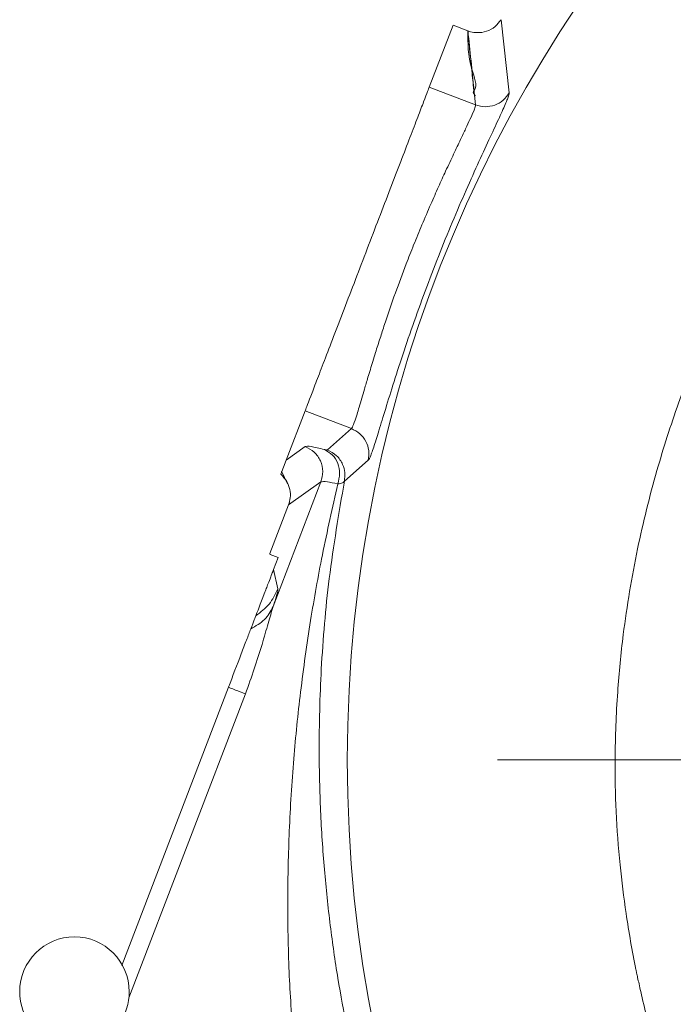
# Model space of a CAD drawing. Header units: inches. Extents: x 0.3 to 33.9, y 0.2 to 21.7.
# Tile 26 of 32: x 23.4 to 24.8, y 11.6 to 13.8. Entities that reach past the tile are written whole.
import ezdxf

# ---------------------------------------------------------------- set-up
doc = ezdxf.new("R2010")
doc.units = ezdxf.units.IN
doc.header["$MEASUREMENT"] = 0
doc.layers.add('SLD-0', color=7, linetype='Continuous', lineweight=15)

# ---------------------------------------------------------------- blocks, each defined once
blk = doc.blocks.new('SW_CENTERMARKSYMBOL_0')
at = {"layer": 'SLD-0', "color": 0}
blk.add_line((-1, 0), (-2.6272, 0), dxfattribs=at)

msp = doc.modelspace()

# ---------------------------------------------------------------- linework, layer by layer
at = {"color": 7, "linetype": 'Continuous', "lineweight": 15}
for p, q in [((24.4499, 13.7731), (24.468, 13.6133)), ((24.2927, 13.6257), (24.3448, 13.7612)), ((24.3448, 13.7612), (24.3773, 13.7487)), ((24.3942, 13.5867), (24.3774, 13.7486)), ((24.2927, 13.6257), (24.3942, 13.5867)), ((23.9794, 12.8095), (24.0207, 12.9171)), ((24.0207, 12.9171), (24.1222, 12.8782)), ((24.0697, 12.8316), (24.1222, 12.8782)), ((23.9794, 12.8095), (24.0211, 12.8391)), ((23.9675, 12.7784), (23.9794, 12.8095)), ((24.1592, 12.809), (24.1069, 12.7635)), ((23.9691, 12.785), (23.9819, 12.7575)), ((23.951, 12.489), (24.0556, 12.7616)), ((24.0556, 12.7616), (23.9846, 12.7113)), ((23.9846, 12.7112), (23.9881, 12.7153)), ((23.9846, 12.7112), (23.9438, 12.605)), ((23.9432, 12.6035), (23.9438, 12.605)), ((23.9438, 12.605), (23.9442, 12.6032)), ((23.9619, 12.5964), (23.9442, 12.6032)), ((23.9619, 12.5964), (23.9517, 12.5698)), ((23.9612, 12.5274), (23.9517, 12.5698)), ((23.6191, 11.7034), (23.8528, 12.3123))]:
    msp.add_line(p, q, dxfattribs=at)
at = {"color": 8, "linetype": 'Continuous', "lineweight": 15}
msp.add_line((23.6349, 11.6326), (23.8903, 12.2979), dxfattribs=at)
at = {"color": 7, "linetype": 'Continuous', "lineweight": 15}
msp.add_circle((27.0695, 12.1533), 2.9563, dxfattribs=at)
for start, end in [(0, 180), (180, 242.6677), (288.3272, 0)]:
    msp.add_arc((23.5157, 11.6462), 0.12, start, end, dxfattribs=at)
for points, knots in [([(29.4396, 12.1533), (29.4396, 12.1527), (29.4396, 12.1469), (29.4395, 12.1254), (29.4387, 12.0786), (29.4354, 12.0041), (29.4289, 11.9249), (29.4204, 11.8513), (29.4118, 11.7905), (29.4017, 11.7303), (29.3901, 11.6705), (29.3758, 11.6058), (29.3583, 11.5365), (29.3393, 11.4701), (29.3184, 11.4041), (29.293, 11.3312), (29.2526, 11.228), (29.1986, 11.1093), (29.1348, 10.9892), (29.0742, 10.8883), (29.02, 10.8066), (28.9669, 10.7326), (28.9106, 10.66), (28.8502, 10.5884), (28.7942, 10.5271), (28.7477, 10.4793), (28.705, 10.4375), (28.6593, 10.3951), (28.603, 10.3458), (28.5408, 10.2949), (28.4803, 10.249), (28.4385, 10.2191), (28.4141, 10.2022), (28.4026, 10.1944), (28.3937, 10.1884), (28.3244, 10.1421), (28.2224, 10.0809), (28.1012, 10.0198), (28.0392, 9.9913), (28.008, 9.9776), (27.9923, 9.9709), (27.9844, 9.9676), (27.9804, 9.966), (27.9785, 9.9651), (27.9775, 9.9647), (27.977, 9.9645), (27.9767, 9.9644), (27.9766, 9.9644), (27.9766, 9.9643), (27.9765, 9.9643), (27.9765, 9.9643), (27.9765, 9.9643), (27.9765, 9.9643), (27.9765, 9.9643), (27.9765, 9.9643), (27.929, 9.9446), (27.8085, 9.8989), (27.6318, 9.8479), (27.4381, 9.8097), (27.2572, 9.7884), (27.0898, 9.7823), (26.9485, 9.7864), (26.8313, 9.7955), (26.7173, 9.81), (26.6125, 9.8283), (26.5108, 9.8506), (26.4061, 9.8781), (26.2876, 9.9155), (26.1657, 9.9616), (26.051, 10.0125), (25.953, 10.062), (25.8717, 10.1076), (25.8062, 10.1475), (25.7585, 10.1787), (25.7226, 10.2032), (25.6932, 10.224), (25.6626, 10.2464), (25.6309, 10.2704), (25.5982, 10.2961), (25.568, 10.3208), (25.5362, 10.3476), (25.5051, 10.3749), (25.4699, 10.4069), (25.4333, 10.4416), (25.3712, 10.5031), (25.2923, 10.5886), (25.2055, 10.6948), (25.1314, 10.796), (25.0636, 10.8987), (24.9988, 11.0085), (24.937, 11.1273), (24.8921, 11.2268), (24.86, 11.3061), (24.8377, 11.3651), (24.8136, 11.4351), (24.7903, 11.5107), (24.7707, 11.5834), (24.7587, 11.6333), (24.7523, 11.6623), (24.7493, 11.6759), (24.7471, 11.6864), (24.7375, 11.733), (24.7237, 11.8116), (24.7094, 11.927), (24.7011, 12.0397), (24.6985, 12.166), (24.7035, 12.2953), (24.7186, 12.449), (24.7457, 12.6113), (24.7876, 12.7802), (24.835, 12.9277), (24.8881, 13.0648), (24.9491, 13.1987), (25.022, 13.3356), (25.1029, 13.4668), (25.1863, 13.5849), (25.2828, 13.7063), (25.3773, 13.8105), (25.4691, 13.8996), (25.5395, 13.9625), (25.6094, 14.0202), (25.6813, 14.0747), (25.7616, 14.1307), (25.8519, 14.1878), (25.9505, 14.2431), (26.0563, 14.2956), (26.1842, 14.3512), (26.3397, 14.4069), (26.5202, 14.4561), (26.7044, 14.4913), (26.89, 14.5121), (27.069, 14.5187), (27.2493, 14.5127), (27.4341, 14.4928), (27.6226, 14.457), (27.8056, 14.4068), (27.953, 14.3533), (28.0676, 14.3034), (28.1504, 14.2632), (28.2294, 14.2208), (28.3086, 14.1741), (28.3909, 14.1206), (28.4806, 14.0565), (28.5716, 13.9842), (28.6615, 13.9049), (28.7558, 13.813), (28.8534, 13.7061), (28.9504, 13.5853), (29.0374, 13.4619), (29.1169, 13.3336), (29.1902, 13.1973), (29.2589, 13.0475), (29.3212, 12.8824), (29.3746, 12.6999), (29.4134, 12.5101), (29.4358, 12.3262), (29.4384, 12.2078), (29.4396, 12.1533)], [0, 0, 0, 0, 0.000119, 0.001163, 0.00435, 0.009551, 0.016209, 0.020369, 0.024495, 0.028588, 0.03267, 0.036787, 0.041963, 0.047069, 0.050725, 0.055915, 0.062639, 0.073073, 0.082211, 0.090055, 0.096783, 0.101985, 0.108441, 0.115297, 0.120886, 0.125168, 0.128752, 0.132941, 0.137735, 0.143839, 0.149148, 0.153055, 0.154207, 0.155142, 0.15586, 0.156363, 0.17196, 0.179802, 0.183734, 0.185703, 0.186688, 0.187181, 0.187427, 0.18755, 0.187612, 0.187643, 0.187658, 0.187666, 0.18767, 0.187672, 0.187673, 0.187673, 0.187673, 0.187673, 0.187674, 0.187674, 0.198047, 0.213652, 0.224703, 0.237839, 0.250349, 0.258441, 0.266345, 0.274063, 0.281594, 0.287795, 0.295071, 0.30342, 0.312844, 0.321339, 0.32872, 0.334988, 0.34014, 0.344178, 0.34648, 0.348906, 0.351456, 0.354128, 0.356925, 0.359844, 0.361989, 0.365313, 0.368184, 0.371578, 0.375497, 0.385808, 0.395024, 0.403146, 0.411093, 0.419856, 0.428851, 0.438078, 0.441865, 0.446107, 0.450805, 0.456779, 0.462077, 0.465979, 0.467131, 0.468066, 0.468786, 0.469291, 0.477664, 0.484877, 0.492732, 0.500461, 0.510336, 0.518807, 0.531614, 0.543478, 0.553885, 0.562839, 0.573114, 0.583539, 0.594118, 0.604183, 0.612676, 0.625387, 0.632522, 0.638483, 0.644407, 0.650798, 0.65668, 0.664143, 0.672343, 0.679475, 0.687966, 0.700451, 0.712765, 0.725645, 0.738245, 0.750398, 0.761744, 0.774608, 0.787852, 0.800402, 0.812831, 0.819461, 0.825602, 0.83139, 0.837537, 0.84414, 0.851191, 0.859759, 0.867567, 0.875371, 0.886317, 0.896726, 0.906602, 0.916745, 0.927148, 0.937813, 0.94996, 0.962715, 0.976106, 0.989011, 1, 1, 1, 1]), ([(24.3774, 13.7486), (24.3781, 13.7484), (24.38, 13.7477), (24.3866, 13.7457), (24.3997, 13.7439), (24.4186, 13.7467), (24.4374, 13.7568), (24.4458, 13.7678), (24.4499, 13.7731)], [0, 0, 0, 0, 0.0254192, 0.0757383, 0.2507803, 0.5007389, 0.7590564, 1, 1, 1, 1]), ([(24.3774, 13.7486), (24.3771, 13.7219), (24.3767, 13.6801), (24.4007, 13.6261), (24.3866, 13.613), (24.3948, 13.6063), (24.3919, 13.6066), (24.3919, 13.6066)], [0, 0, 0, 0, 0.591462, 0.921667, 0.982467, 0.999887, 1, 1, 1, 1]), ([(24.3774, 13.7486), (24.3775, 13.7475), (24.3783, 13.7383), (24.3806, 13.7131), (24.3844, 13.6746), (24.3884, 13.637), (24.3909, 13.6146), (24.3919, 13.6065), (24.392, 13.6056), (24.392, 13.6054), (24.392, 13.6053), (24.392, 13.6053), (24.392, 13.6053), (24.392, 13.6053), (24.392, 13.6053), (24.392, 13.6053), (24.392, 13.6053), (24.392, 13.6053), (24.392, 13.6053), (24.392, 13.6053), (24.392, 13.6053), (24.392, 13.6053), (24.392, 13.6053), (24.392, 13.6057), (24.3919, 13.6069), (24.3917, 13.6092), (24.3913, 13.6129), (24.3866, 13.6595), (24.3819, 13.705), (24.3774, 13.7486)], [0, 0, 0, 0, 0.01237, 0.096985, 0.264912, 0.415172, 0.489935, 0.498238, 0.499237, 0.499823, 0.499962, 0.499993, 0.499997, 0.5, 0.5, 0.5, 0.5, 0.5, 0.500001, 0.500008, 0.500066, 0.500137, 0.500181, 0.500233, 0.504181, 0.512181, 0.524792, 0.543333, 1, 1, 1, 1]), ([(24.468, 13.6133), (24.4674, 13.6104), (24.4663, 13.6045), (24.455, 13.5783), (24.438, 13.5413), (24.4152, 13.4924), (24.3882, 13.4337), (24.3585, 13.3665), (24.328, 13.2936), (24.2978, 13.2175), (24.2693, 13.1407), (24.2432, 13.066), (24.2203, 12.9961), (24.2009, 12.9344), (24.1851, 12.8826), (24.173, 12.8434), (24.1639, 12.8165), (24.1608, 12.8115), (24.1592, 12.809)], [0, 0, 0, 0, 0.062558, 0.125969, 0.189272, 0.251298, 0.313118, 0.375613, 0.43805, 0.499641, 0.561261, 0.623835, 0.686299, 0.748252, 0.81081, 0.873689, 0.936699, 1, 1, 1, 1]), ([(24.3942, 13.5867), (24.4011, 13.5849), (24.415, 13.5812), (24.4364, 13.5852), (24.4555, 13.5958), (24.4638, 13.6075), (24.468, 13.6133)], [0, 0, 0, 0, 0.250121, 0.5, 0.749879, 1, 1, 1, 1]), ([(24.1222, 12.8782), (24.1236, 12.8803), (24.1264, 12.8847), (24.1329, 12.9041), (24.1393, 12.9255), (24.1447, 12.9439), (24.1511, 12.9656), (24.1589, 12.992), (24.1672, 13.0193), (24.1761, 13.0483), (24.1846, 13.075), (24.1986, 13.118), (24.2173, 13.1724), (24.2391, 13.2316), (24.2589, 13.2814), (24.277, 13.3253), (24.2954, 13.3681), (24.3128, 13.4074), (24.3298, 13.4445), (24.3462, 13.4794), (24.3609, 13.5102), (24.3729, 13.5354), (24.3841, 13.5594), (24.393, 13.5792), (24.3938, 13.5843), (24.3942, 13.5867)], [0, 0, 0, 0, 0.06116, 0.125035, 0.154998, 0.187649, 0.216157, 0.250066, 0.29124, 0.312393, 0.345628, 0.37502, 0.441173, 0.500205, 0.538786, 0.580523, 0.625421, 0.665599, 0.703759, 0.750311, 0.794999, 0.834372, 0.875237, 0.940309, 1, 1, 1, 1]), ([(24.1592, 12.809), (24.16, 12.8161), (24.1617, 12.8304), (24.1546, 12.851), (24.1413, 12.8683), (24.1286, 12.8749), (24.1222, 12.8782)], [0, 0, 0, 0, 0.2501214, 0.5, 0.7498786, 1, 1, 1, 1]), ([(24.0211, 12.8391), (24.0241, 12.8396), (24.03, 12.8407), (24.0522, 12.8353), (24.0633, 12.8325)], [0, 0, 0, 0, 0.500032, 1, 1, 1, 1]), ([(24.0697, 12.8316), (24.0693, 12.8315), (24.0684, 12.8313), (24.065, 12.8321), (24.0633, 12.8325)], [0, 0, 0, 0, 0.498294, 1, 1, 1, 1]), ([(24.0925, 12.7572), (24.0943, 12.7647), (24.098, 12.7799), (24.0934, 12.8027), (24.0817, 12.822), (24.0694, 12.829), (24.0633, 12.8325)], [0, 0, 0, 0, 0.250166, 0.5, 0.749834, 1, 1, 1, 1]), ([(24.0697, 12.8316), (24.0767, 12.8279), (24.0907, 12.8205), (24.1034, 12.8018), (24.109, 12.7821), (24.1076, 12.7697), (24.1069, 12.7635)], [0, 0, 0, 0, 0.279846, 0.559282, 0.779604, 1, 1, 1, 1]), ([(23.9675, 12.7784), (23.9723, 12.7734), (23.9815, 12.7638), (23.9881, 12.7454), (23.9894, 12.7274), (23.9861, 12.7165), (23.9846, 12.7113)], [0, 0, 0, 0, 0.278469, 0.537955, 0.77846, 1, 1, 1, 1]), ([(23.9947, 11.5431), (23.9913, 11.5919), (23.9843, 11.694), (23.9819, 11.8458), (23.9853, 12.0014), (23.9948, 12.1524), (24.0104, 12.3062), (24.0314, 12.4548), (24.0584, 12.6069), (24.0808, 12.7055), (24.0925, 12.7572)], [0, 0, 0, 0, 0.117758, 0.246436, 0.366745, 0.496286, 0.616305, 0.747245, 0.867723, 1, 1, 1, 1]), ([(24.1069, 12.7635), (24.0948, 12.6927), (24.0716, 12.5574), (24.0549, 12.3591), (24.0503, 12.1892), (24.0538, 12.0425), (24.062, 11.9157), (24.075, 11.7933), (24.0914, 11.6775), (24.1055, 11.6028), (24.1123, 11.5665)], [0, 0, 0, 0, 0.184941, 0.352993, 0.504415, 0.611155, 0.716814, 0.816658, 0.91095, 1, 1, 1, 1]), ([(24.0925, 12.7572), (24.084, 12.7591), (24.0644, 12.7635), (24.0588, 12.7623), (24.0556, 12.7616)], [0, 0, 0, 0, 0.430264, 1, 1, 1, 1]), ([(24.0925, 12.7572), (24.0964, 12.7579), (24.1021, 12.7589), (24.1057, 12.7614), (24.1065, 12.7628), (24.1069, 12.7635)], [0, 0, 0, 0, 0.5418037, 0.7770023, 1, 1, 1, 1]), ([(23.913, 12.4689), (23.9192, 12.4851), (23.927, 12.5055), (23.9406, 12.5409), (23.9466, 12.5564), (23.9493, 12.5636), (23.9506, 12.567), (23.9512, 12.5686), (23.9515, 12.5694), (23.9517, 12.5698)], [0, 0, 0, 0, 0.73527, 0.927818, 0.977745, 0.99172, 0.99636, 0.998259, 1, 1, 1, 1]), ([(23.951, 12.489), (23.9542, 12.4991), (23.9606, 12.5194), (23.961, 12.5247), (23.9612, 12.5274)], [0, 0, 0, 0, 0.4999762, 1, 1, 1, 1]), ([(23.8903, 12.2979), (23.9032, 12.3345), (23.9222, 12.3885), (23.9397, 12.4529), (23.9473, 12.4772), (23.951, 12.489)], [0, 0, 0, 0, 0.521443, 0.76818, 1, 1, 1, 1]), ([(23.9019, 12.4402), (23.9127, 12.4463), (23.9343, 12.4585), (23.9454, 12.4788), (23.951, 12.489)], [0, 0, 0, 0, 0.499884, 1, 1, 1, 1]), ([(23.9019, 12.4402), (23.9047, 12.4475), (23.9103, 12.4621), (23.9121, 12.4666), (23.913, 12.4689)], [0, 0, 0, 0, 0.49999, 1, 1, 1, 1]), ([(23.8528, 12.3123), (23.8624, 12.3372), (23.8765, 12.3738), (23.893, 12.4169), (23.899, 12.4325), (23.9019, 12.4402)], [0, 0, 0, 0, 0.517392, 0.759935, 1, 1, 1, 1])]:
    msp.add_open_spline(points, degree=3, knots=knots, dxfattribs=at)
for points in [[(24.0207, 12.9171), (24.0217, 12.9195), (24.0235, 12.9243), (24.0324, 12.9474), (24.0454, 12.9812), (24.0624, 13.0257), (24.0829, 13.079), (24.106, 13.1391), (24.1309, 13.204), (24.1567, 13.2714), (24.1826, 13.3387), (24.2075, 13.4036), (24.2306, 13.4638), (24.251, 13.517), (24.2681, 13.5615), (24.2811, 13.5953), (24.29, 13.6184), (24.2918, 13.6232), (24.2927, 13.6257)], [(24.0556, 12.7616), (24.0576, 12.7693), (24.0615, 12.7846), (24.0557, 12.808), (24.0421, 12.8281), (24.0281, 12.8354), (24.0211, 12.8391)], [(23.913, 12.4689), (23.9234, 12.4767), (23.9442, 12.4923), (23.9556, 12.5157), (23.9612, 12.5274)], [(23.8528, 12.3123), (23.8614, 12.309), (23.8786, 12.3024), (23.8864, 12.2994), (23.8903, 12.2979)]]:
    msp.add_open_spline(points, degree=3, dxfattribs=at)

# ---------------------------------------------------------------- block references
at = {"layer": 'SLD-0'}
msp.add_blockref('SW_CENTERMARKSYMBOL_0', (27.0695, 12.1533), dxfattribs=at)

doc.saveas('drawing.dxf')
